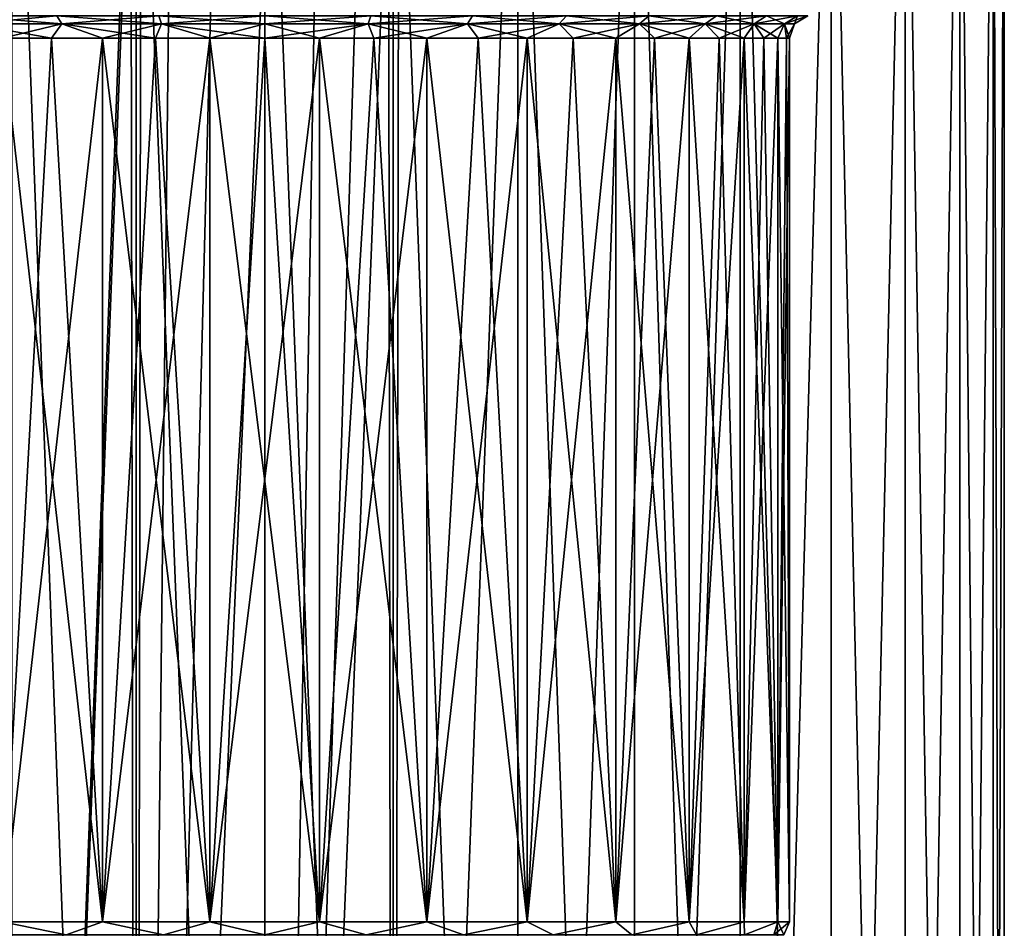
# Model space of a CAD drawing. Header units: millimetres. Extents: x -178 to 325, y 0 to 197.
# Tile 144 of 256: x 145 to 166, y 47 to 67. Entities that reach past the tile are written whole.
import ezdxf

# ---------------------------------------------------------------- set-up
doc = ezdxf.new("R2010")
doc.units = ezdxf.units.MM
doc.header["$LTSCALE"] = 52.148148
for name, color, linetype in [('715', 7, 'CONTINUOUS'), ('716', 7, 'CONTINUOUS'), ('720', 7, 'CONTINUOUS'), ('722', 7, 'CONTINUOUS'), ('736', 7, 'CONTINUOUS'), ('737', 7, 'CONTINUOUS'), ('738', 7, 'CONTINUOUS'), ('739', 7, 'CONTINUOUS')]:
    doc.layers.add(name, color=color, linetype=linetype)

msp = doc.modelspace()

# ---------------------------------------------------------------- linework, layer by layer
at = {"layer": '715', "linetype": 'CONTINUOUS'}
for points in [[(147.222, 76.5, -15.757), (144.527, 5, -15.035), (144.528, 76.5, -15.035), (147.222, 76.5, -15.757)], [(144.527, 5, -15.035), (147.222, 76.5, -15.757), (147.1, 72.2, -15.735), (144.527, 5, -15.035)], [(155.473, 5, -15.035), (152.779, 5, -15.757), (155.472, 76.5, -15.035), (155.473, 5, -15.035)], [(155.472, 76.5, -15.035), (152.779, 5, -15.757), (152.9, 72.2, -15.735), (155.472, 76.5, -15.035)], [(158, 76.5, -13.856), (155.473, 5, -15.035), (155.472, 76.5, -15.035), (158, 76.5, -13.856)], [(158.001, 5, -13.856), (155.473, 5, -15.035), (158, 76.5, -13.856), (158.001, 5, -13.856)], [(160.285, 76.5, -12.257), (158.001, 5, -13.856), (158, 76.5, -13.856), (160.285, 76.5, -12.257)], [(160.285, 5, -12.256), (158.001, 5, -13.856), (160.285, 76.5, -12.257), (160.285, 5, -12.256)], [(162.257, 5, -10.284), (160.285, 5, -12.256), (162.257, 76.5, -10.285), (162.257, 5, -10.284)], [(162.257, 76.5, -10.285), (160.285, 5, -12.256), (160.285, 76.5, -12.257), (162.257, 76.5, -10.285)], [(163.857, 5, -7.999), (162.257, 5, -10.284), (163.856, 76.5, -8), (163.857, 5, -7.999)], [(163.856, 76.5, -8), (162.257, 5, -10.284), (162.257, 76.5, -10.285), (163.856, 76.5, -8)], [(165.035, 76.5, -5.472), (163.857, 5, -7.999), (163.856, 76.5, -8), (165.035, 76.5, -5.472)], [(165.035, 5, -5.471), (163.857, 5, -7.999), (165.035, 76.5, -5.472), (165.035, 5, -5.471)], [(165.757, 5, -2.778), (165.035, 5, -5.471), (165.757, 76.5, -2.778), (165.757, 5, -2.778)], [(165.757, 76.5, -2.778), (165.035, 5, -5.471), (165.035, 76.5, -5.472), (165.757, 76.5, -2.778)], [(166, 5), (165.757, 5, -2.778), (166, 76.5), (166, 5)], [(166, 76.5), (165.757, 5, -2.778), (165.757, 76.5, -2.778), (166, 76.5)], [(147.221, 5, -15.757), (144.527, 5, -15.035), (147.1, 72.2, -15.735), (147.221, 5, -15.757)], [(147.322, 71.088, -15.774), (147.221, 5, -15.757), (147.1, 72.2, -15.735), (147.322, 71.088, -15.774)], [(152.9, 72.2, -15.735), (152.779, 5, -15.757), (152.678, 71.087, -15.774), (152.9, 72.2, -15.735)], [(147.951, 70.148, -15.868), (147.221, 5, -15.757), (147.322, 71.088, -15.774), (147.951, 70.148, -15.868)], [(152.779, 5, -15.757), (150, 5, -16), (152.678, 71.087, -15.774), (152.779, 5, -15.757)], [(152.678, 71.087, -15.774), (150, 5, -16), (152.048, 70.147, -15.868), (152.678, 71.087, -15.774)], [(148.89, 69.521, -15.961), (147.221, 5, -15.757), (147.951, 70.148, -15.868), (148.89, 69.521, -15.961)], [(152.048, 70.147, -15.868), (150, 5, -16), (151.109, 69.52, -15.962), (152.048, 70.147, -15.868)], [(150, 69.3, -16), (147.221, 5, -15.757), (148.89, 69.521, -15.961), (150, 69.3, -16)], [(150, 5, -16), (150, 69.3, -16), (151.109, 69.52, -15.962), (150, 5, -16)], [(150, 5, -16), (147.221, 5, -15.757), (150, 69.3, -16), (150, 5, -16)]]:
    msp.add_3dface(points, dxfattribs=at)
at = {"layer": '716', "linetype": 'CONTINUOUS'}
for points in [[(144.527, 5, 15.035), (147.221, 5, 15.757), (144.528, 76.5, 15.035), (144.527, 5, 15.035)], [(144.528, 76.5, 15.035), (147.221, 5, 15.757), (147.222, 76.5, 15.757), (144.528, 76.5, 15.035)], [(147.221, 5, 15.757), (150, 5, 16), (147.222, 76.5, 15.757), (147.221, 5, 15.757)], [(147.222, 76.5, 15.757), (150, 5, 16), (150, 76.5, 16), (147.222, 76.5, 15.757)], [(150, 5, 16), (152.779, 5, 15.757), (150, 76.5, 16), (150, 5, 16)], [(150, 76.5, 16), (152.779, 5, 15.757), (152.778, 76.5, 15.757), (150, 76.5, 16)], [(152.779, 5, 15.757), (155.473, 5, 15.035), (152.778, 76.5, 15.757), (152.779, 5, 15.757)], [(152.778, 76.5, 15.757), (155.473, 5, 15.035), (155.472, 76.5, 15.035), (152.778, 76.5, 15.757)], [(155.473, 5, 15.035), (158.001, 5, 13.856), (155.472, 76.5, 15.035), (155.473, 5, 15.035)], [(155.472, 76.5, 15.035), (158.001, 5, 13.856), (158, 76.5, 13.856), (155.472, 76.5, 15.035)], [(158.001, 5, 13.856), (160.285, 5, 12.256), (158, 76.5, 13.856), (158.001, 5, 13.856)], [(158, 76.5, 13.856), (160.285, 5, 12.256), (160.285, 76.5, 12.257), (158, 76.5, 13.856)], [(160.285, 5, 12.256), (162.257, 5, 10.284), (160.285, 76.5, 12.257), (160.285, 5, 12.256)], [(160.285, 76.5, 12.257), (162.257, 5, 10.284), (162.257, 76.5, 10.285), (160.285, 76.5, 12.257)], [(162.257, 5, 10.284), (163.857, 5, 7.999), (162.257, 76.5, 10.285), (162.257, 5, 10.284)], [(162.257, 76.5, 10.285), (163.857, 5, 7.999), (163.856, 76.5, 8), (162.257, 76.5, 10.285)], [(163.857, 5, 7.999), (165.035, 5, 5.471), (163.856, 76.5, 8), (163.857, 5, 7.999)], [(163.856, 76.5, 8), (165.035, 5, 5.471), (165.035, 76.5, 5.472), (163.856, 76.5, 8)], [(165.035, 5, 5.471), (165.757, 5, 2.778), (165.035, 76.5, 5.472), (165.035, 5, 5.471)], [(165.035, 76.5, 5.472), (165.757, 5, 2.778), (165.757, 76.5, 2.778), (165.035, 76.5, 5.472)], [(166, 5), (166, 76.5), (165.757, 76.5, 2.778), (166, 5)], [(165.757, 5, 2.778), (166, 5), (165.757, 76.5, 2.778), (165.757, 5, 2.778)]]:
    msp.add_3dface(points, dxfattribs=at)
at = {"layer": '720', "linetype": 'CONTINUOUS'}
for points in [[(146.493, 47.4, 10.794), (144.325, 47.4, 9.829), (146.493, 66.51, 10.794), (146.493, 47.4, 10.794)], [(146.493, 66.51, 10.794), (144.325, 47.4, 9.829), (145.384, 66.51, 10.369), (146.493, 66.51, 10.794)], [(145.384, 66.51, 10.369), (144.325, 47.4, 9.829), (144.325, 66.51, 9.829), (145.384, 66.51, 10.369)], [(148.814, 47.4, 11.288), (146.493, 47.4, 10.794), (148.814, 66.51, 11.288), (148.814, 47.4, 11.288)], [(148.814, 66.51, 11.288), (146.493, 47.4, 10.794), (147.64, 66.51, 11.102), (148.814, 66.51, 11.288)], [(147.64, 66.51, 11.102), (146.493, 47.4, 10.794), (146.493, 66.51, 10.794), (147.64, 66.51, 11.102)], [(151.186, 47.4, 11.288), (148.814, 47.4, 11.288), (151.186, 66.51, 11.288), (151.186, 47.4, 11.288)], [(151.186, 66.51, 11.288), (148.814, 47.4, 11.288), (150, 66.51, 11.35), (151.186, 66.51, 11.288)], [(150, 66.51, 11.35), (148.814, 47.4, 11.288), (148.814, 66.51, 11.288), (150, 66.51, 11.35)], [(153.507, 47.4, 10.794), (151.186, 47.4, 11.288), (153.507, 66.51, 10.794), (153.507, 47.4, 10.794)], [(153.507, 66.51, 10.794), (151.186, 47.4, 11.288), (152.36, 66.51, 11.102), (153.507, 66.51, 10.794)], [(152.36, 66.51, 11.102), (151.186, 47.4, 11.288), (151.186, 66.51, 11.288), (152.36, 66.51, 11.102)], [(155.675, 47.4, 9.829), (153.507, 47.4, 10.794), (155.675, 66.51, 9.829), (155.675, 47.4, 9.829)], [(155.675, 66.51, 9.829), (153.507, 47.4, 10.794), (154.616, 66.51, 10.369), (155.675, 66.51, 9.829)], [(154.616, 66.51, 10.369), (153.507, 47.4, 10.794), (153.507, 66.51, 10.794), (154.616, 66.51, 10.369)], [(157.595, 47.4, 8.435), (155.675, 47.4, 9.829), (157.595, 66.51, 8.435), (157.595, 47.4, 8.435)], [(157.595, 66.51, 8.435), (155.675, 47.4, 9.829), (156.671, 66.51, 9.182), (157.595, 66.51, 8.435)], [(156.671, 66.51, 9.182), (155.675, 47.4, 9.829), (155.675, 66.51, 9.829), (156.671, 66.51, 9.182)], [(159.182, 47.4, 6.671), (157.595, 47.4, 8.435), (159.182, 66.51, 6.671), (159.182, 47.4, 6.671)], [(159.182, 66.51, 6.671), (157.595, 47.4, 8.435), (158.435, 66.51, 7.595), (159.182, 66.51, 6.671)], [(158.435, 66.51, 7.595), (157.595, 47.4, 8.435), (157.595, 66.51, 8.435), (158.435, 66.51, 7.595)], [(160.369, 47.4, 4.616), (159.182, 47.4, 6.671), (160.369, 66.51, 4.616), (160.369, 47.4, 4.616)], [(160.369, 66.51, 4.616), (159.182, 47.4, 6.671), (159.829, 66.51, 5.675), (160.369, 66.51, 4.616)], [(159.829, 66.51, 5.675), (159.182, 47.4, 6.671), (159.182, 66.51, 6.671), (159.829, 66.51, 5.675)], [(161.102, 47.4, 2.36), (160.369, 47.4, 4.616), (161.102, 66.51, 2.36), (161.102, 47.4, 2.36)], [(161.102, 66.51, 2.36), (160.369, 47.4, 4.616), (160.794, 66.51, 3.507), (161.102, 66.51, 2.36)], [(160.794, 66.51, 3.507), (160.369, 47.4, 4.616), (160.369, 66.51, 4.616), (160.794, 66.51, 3.507)], [(161.35, 47.4), (161.102, 47.4, 2.36), (161.35, 66.51), (161.35, 47.4)], [(161.35, 66.51), (161.102, 47.4, 2.36), (161.288, 66.51, 1.186), (161.35, 66.51)], [(161.288, 66.51, 1.186), (161.102, 47.4, 2.36), (161.102, 66.51, 2.36), (161.288, 66.51, 1.186)]]:
    msp.add_3dface(points, dxfattribs=at)
at = {"layer": '722', "linetype": 'CONTINUOUS'}
for points in [[(144.325, 47.4, -9.829), (146.493, 47.4, -10.794), (144.325, 66.51, -9.829), (144.325, 47.4, -9.829)], [(144.325, 66.51, -9.829), (146.493, 47.4, -10.794), (145.384, 66.51, -10.369), (144.325, 66.51, -9.829)], [(145.384, 66.51, -10.369), (146.493, 47.4, -10.794), (146.493, 66.51, -10.794), (145.384, 66.51, -10.369)], [(146.493, 47.4, -10.794), (148.814, 47.4, -11.288), (146.493, 66.51, -10.794), (146.493, 47.4, -10.794)], [(146.493, 66.51, -10.794), (148.814, 47.4, -11.288), (147.64, 66.51, -11.102), (146.493, 66.51, -10.794)], [(147.64, 66.51, -11.102), (148.814, 47.4, -11.288), (148.814, 66.51, -11.288), (147.64, 66.51, -11.102)], [(148.814, 47.4, -11.288), (151.186, 47.4, -11.288), (148.814, 66.51, -11.288), (148.814, 47.4, -11.288)], [(148.814, 66.51, -11.288), (151.186, 47.4, -11.288), (150, 66.51, -11.35), (148.814, 66.51, -11.288)], [(150, 66.51, -11.35), (151.186, 47.4, -11.288), (151.186, 66.51, -11.288), (150, 66.51, -11.35)], [(151.186, 47.4, -11.288), (153.507, 47.4, -10.794), (151.186, 66.51, -11.288), (151.186, 47.4, -11.288)], [(151.186, 66.51, -11.288), (153.507, 47.4, -10.794), (152.36, 66.51, -11.102), (151.186, 66.51, -11.288)], [(152.36, 66.51, -11.102), (153.507, 47.4, -10.794), (153.507, 66.51, -10.794), (152.36, 66.51, -11.102)], [(153.507, 47.4, -10.794), (155.675, 47.4, -9.829), (153.507, 66.51, -10.794), (153.507, 47.4, -10.794)], [(153.507, 66.51, -10.794), (155.675, 47.4, -9.829), (154.616, 66.51, -10.369), (153.507, 66.51, -10.794)], [(154.616, 66.51, -10.369), (155.675, 47.4, -9.829), (155.675, 66.51, -9.829), (154.616, 66.51, -10.369)], [(155.675, 47.4, -9.829), (157.595, 47.4, -8.435), (155.675, 66.51, -9.829), (155.675, 47.4, -9.829)], [(155.675, 66.51, -9.829), (157.595, 47.4, -8.435), (156.671, 66.51, -9.182), (155.675, 66.51, -9.829)], [(156.671, 66.51, -9.182), (157.595, 47.4, -8.435), (157.595, 66.51, -8.435), (156.671, 66.51, -9.182)], [(157.595, 47.4, -8.435), (159.182, 47.4, -6.671), (157.595, 66.51, -8.435), (157.595, 47.4, -8.435)], [(157.595, 66.51, -8.435), (159.182, 47.4, -6.671), (158.435, 66.51, -7.595), (157.595, 66.51, -8.435)], [(158.435, 66.51, -7.595), (159.182, 47.4, -6.671), (159.182, 66.51, -6.671), (158.435, 66.51, -7.595)], [(159.182, 47.4, -6.671), (160.369, 47.4, -4.616), (159.182, 66.51, -6.671), (159.182, 47.4, -6.671)], [(159.182, 66.51, -6.671), (160.369, 47.4, -4.616), (159.829, 66.51, -5.675), (159.182, 66.51, -6.671)], [(159.829, 66.51, -5.675), (160.369, 47.4, -4.616), (160.369, 66.51, -4.616), (159.829, 66.51, -5.675)], [(160.369, 47.4, -4.616), (161.102, 47.4, -2.36), (160.369, 66.51, -4.616), (160.369, 47.4, -4.616)], [(160.369, 66.51, -4.616), (161.102, 47.4, -2.36), (160.794, 66.51, -3.507), (160.369, 66.51, -4.616)], [(160.794, 66.51, -3.507), (161.102, 47.4, -2.36), (161.102, 66.51, -2.36), (160.794, 66.51, -3.507)], [(161.102, 47.4, -2.36), (161.35, 47.4), (161.102, 66.51, -2.36), (161.102, 47.4, -2.36)], [(161.102, 66.51, -2.36), (161.35, 47.4), (161.288, 66.51, -1.186), (161.102, 66.51, -2.36)], [(161.35, 47.4), (161.35, 66.51), (161.288, 66.51, -1.186), (161.35, 47.4)]]:
    msp.add_3dface(points, dxfattribs=at)
at = {"layer": '736', "linetype": 'CONTINUOUS'}
for points in [[(145.701, 47.117, -10.378), (144.325, 47.4, -9.829), (143.759, 47.117, -9.34), (145.701, 47.117, -10.378)], [(146.493, 47.4, -10.794), (144.325, 47.4, -9.829), (145.701, 47.117, -10.378), (146.493, 47.4, -10.794)], [(147.809, 47.117, -11.017), (146.493, 47.4, -10.794), (145.701, 47.117, -10.378), (147.809, 47.117, -11.017)], [(148.814, 47.4, -11.288), (146.493, 47.4, -10.794), (147.809, 47.117, -11.017), (148.814, 47.4, -11.288)], [(150, 47.117, -11.233), (148.814, 47.4, -11.288), (147.809, 47.117, -11.017), (150, 47.117, -11.233)], [(151.186, 47.4, -11.288), (148.814, 47.4, -11.288), (150, 47.117, -11.233), (151.186, 47.4, -11.288)], [(152.191, 47.117, -11.017), (151.186, 47.4, -11.288), (150, 47.117, -11.233), (152.191, 47.117, -11.017)], [(153.507, 47.4, -10.794), (151.186, 47.4, -11.288), (152.191, 47.117, -11.017), (153.507, 47.4, -10.794)], [(154.299, 47.117, -10.378), (153.507, 47.4, -10.794), (152.191, 47.117, -11.017), (154.299, 47.117, -10.378)], [(155.675, 47.4, -9.829), (153.507, 47.4, -10.794), (154.299, 47.117, -10.378), (155.675, 47.4, -9.829)], [(156.241, 47.117, -9.34), (155.675, 47.4, -9.829), (154.299, 47.117, -10.378), (156.241, 47.117, -9.34)], [(157.595, 47.4, -8.435), (155.675, 47.4, -9.829), (156.241, 47.117, -9.34), (157.595, 47.4, -8.435)], [(157.943, 47.117, -7.943), (157.595, 47.4, -8.435), (156.241, 47.117, -9.34), (157.943, 47.117, -7.943)], [(159.182, 47.4, -6.671), (157.595, 47.4, -8.435), (157.943, 47.117, -7.943), (159.182, 47.4, -6.671)], [(159.34, 47.117, -6.241), (159.182, 47.4, -6.671), (157.943, 47.117, -7.943), (159.34, 47.117, -6.241)], [(160.369, 47.4, -4.616), (159.182, 47.4, -6.671), (159.34, 47.117, -6.241), (160.369, 47.4, -4.616)], [(160.378, 47.117, -4.299), (160.369, 47.4, -4.616), (159.34, 47.117, -6.241), (160.378, 47.117, -4.299)], [(161.102, 47.4, -2.36), (160.369, 47.4, -4.616), (160.378, 47.117, -4.299), (161.102, 47.4, -2.36)], [(161.017, 47.117, -2.191), (161.102, 47.4, -2.36), (160.378, 47.117, -4.299), (161.017, 47.117, -2.191)], [(161.233, 47.117), (161.102, 47.4, -2.36), (161.017, 47.117, -2.191), (161.233, 47.117)], [(161.35, 47.4), (161.102, 47.4, -2.36), (161.233, 47.117), (161.35, 47.4)]]:
    msp.add_3dface(points, dxfattribs=at)
at = {"layer": '737', "linetype": 'CONTINUOUS'}
for points in [[(143.759, 47.117, 9.34), (144.325, 47.4, 9.829), (145.701, 47.117, 10.378), (143.759, 47.117, 9.34)], [(144.325, 47.4, 9.829), (146.493, 47.4, 10.794), (145.701, 47.117, 10.378), (144.325, 47.4, 9.829)], [(145.701, 47.117, 10.378), (146.493, 47.4, 10.794), (147.809, 47.117, 11.017), (145.701, 47.117, 10.378)], [(146.493, 47.4, 10.794), (148.814, 47.4, 11.288), (147.809, 47.117, 11.017), (146.493, 47.4, 10.794)], [(147.809, 47.117, 11.017), (148.814, 47.4, 11.288), (150, 47.117, 11.233), (147.809, 47.117, 11.017)], [(148.814, 47.4, 11.288), (151.186, 47.4, 11.288), (150, 47.117, 11.233), (148.814, 47.4, 11.288)], [(150, 47.117, 11.233), (151.186, 47.4, 11.288), (152.191, 47.117, 11.017), (150, 47.117, 11.233)], [(151.186, 47.4, 11.288), (153.507, 47.4, 10.794), (152.191, 47.117, 11.017), (151.186, 47.4, 11.288)], [(152.191, 47.117, 11.017), (153.507, 47.4, 10.794), (154.299, 47.117, 10.378), (152.191, 47.117, 11.017)], [(153.507, 47.4, 10.794), (155.675, 47.4, 9.829), (154.299, 47.117, 10.378), (153.507, 47.4, 10.794)], [(154.299, 47.117, 10.378), (155.675, 47.4, 9.829), (156.241, 47.117, 9.34), (154.299, 47.117, 10.378)], [(155.675, 47.4, 9.829), (157.595, 47.4, 8.435), (156.241, 47.117, 9.34), (155.675, 47.4, 9.829)], [(156.241, 47.117, 9.34), (157.595, 47.4, 8.435), (157.943, 47.117, 7.943), (156.241, 47.117, 9.34)], [(157.595, 47.4, 8.435), (159.182, 47.4, 6.671), (157.943, 47.117, 7.943), (157.595, 47.4, 8.435)], [(157.943, 47.117, 7.943), (159.182, 47.4, 6.671), (159.34, 47.117, 6.241), (157.943, 47.117, 7.943)], [(159.182, 47.4, 6.671), (160.369, 47.4, 4.616), (159.34, 47.117, 6.241), (159.182, 47.4, 6.671)], [(159.34, 47.117, 6.241), (160.369, 47.4, 4.616), (160.378, 47.117, 4.299), (159.34, 47.117, 6.241)], [(160.369, 47.4, 4.616), (161.102, 47.4, 2.36), (160.378, 47.117, 4.299), (160.369, 47.4, 4.616)], [(160.378, 47.117, 4.299), (161.102, 47.4, 2.36), (161.017, 47.117, 2.191), (160.378, 47.117, 4.299)], [(161.102, 47.4, 2.36), (161.35, 47.4), (161.017, 47.117, 2.191), (161.102, 47.4, 2.36)], [(161.017, 47.117, 2.191), (161.35, 47.4), (161.233, 47.117), (161.017, 47.117, 2.191)]]:
    msp.add_3dface(points, dxfattribs=at)
at = {"layer": '738', "linetype": 'CONTINUOUS'}
for points in [[(145.503, 67, -10.856), (143.472, 67, -9.77), (145.613, 66.826, -10.59), (145.503, 67, -10.856)], [(145.613, 66.826, -10.59), (143.472, 67, -9.77), (143.632, 66.826, -9.531), (145.613, 66.826, -10.59)], [(147.708, 67, -11.524), (145.503, 67, -10.856), (147.764, 66.826, -11.242), (147.708, 67, -11.524)], [(147.764, 66.826, -11.242), (145.503, 67, -10.856), (145.613, 66.826, -10.59), (147.764, 66.826, -11.242)], [(150, 67, -11.75), (147.708, 67, -11.524), (150, 66.826, -11.463), (150, 67, -11.75)], [(150, 66.826, -11.463), (147.708, 67, -11.524), (147.764, 66.826, -11.242), (150, 66.826, -11.463)], [(152.292, 67, -11.524), (150, 67, -11.75), (152.236, 66.826, -11.242), (152.292, 67, -11.524)], [(152.236, 66.826, -11.242), (150, 67, -11.75), (150, 66.826, -11.463), (152.236, 66.826, -11.242)], [(154.387, 66.826, -10.59), (152.292, 67, -11.524), (152.236, 66.826, -11.242), (154.387, 66.826, -10.59)], [(154.497, 67, -10.856), (152.292, 67, -11.524), (154.387, 66.826, -10.59), (154.497, 67, -10.856)], [(156.368, 66.826, -9.531), (154.497, 67, -10.856), (154.387, 66.826, -10.59), (156.368, 66.826, -9.531)], [(156.528, 67, -9.77), (154.497, 67, -10.856), (156.368, 66.826, -9.531), (156.528, 67, -9.77)], [(158.105, 66.826, -8.105), (156.528, 67, -9.77), (156.368, 66.826, -9.531), (158.105, 66.826, -8.105)], [(158.309, 67, -8.309), (156.528, 67, -9.77), (158.105, 66.826, -8.105), (158.309, 67, -8.309)], [(159.531, 66.826, -6.368), (158.309, 67, -8.309), (158.105, 66.826, -8.105), (159.531, 66.826, -6.368)], [(159.77, 67, -6.528), (158.309, 67, -8.309), (159.531, 66.826, -6.368), (159.77, 67, -6.528)], [(160.59, 66.826, -4.387), (159.77, 67, -6.528), (159.531, 66.826, -6.368), (160.59, 66.826, -4.387)], [(160.856, 67, -4.497), (159.77, 67, -6.528), (160.59, 66.826, -4.387), (160.856, 67, -4.497)], [(161.242, 66.826, -2.236), (160.856, 67, -4.497), (160.59, 66.826, -4.387), (161.242, 66.826, -2.236)], [(161.524, 67, -2.292), (160.856, 67, -4.497), (161.242, 66.826, -2.236), (161.524, 67, -2.292)], [(161.463, 66.826, 0), (161.524, 67, -2.292), (161.242, 66.826, -2.236), (161.463, 66.826, 0)], [(161.75, 67), (161.524, 67, -2.292), (161.463, 66.826, 0), (161.75, 67)], [(144.325, 66.51, -9.829), (145.384, 66.51, -10.369), (143.632, 66.826, -9.531), (144.325, 66.51, -9.829)], [(145.384, 66.51, -10.369), (145.613, 66.826, -10.59), (143.632, 66.826, -9.531), (145.384, 66.51, -10.369)], [(145.384, 66.51, -10.369), (146.493, 66.51, -10.794), (145.613, 66.826, -10.59), (145.384, 66.51, -10.369)], [(146.493, 66.51, -10.794), (147.64, 66.51, -11.102), (145.613, 66.826, -10.59), (146.493, 66.51, -10.794)], [(147.64, 66.51, -11.102), (147.764, 66.826, -11.242), (145.613, 66.826, -10.59), (147.64, 66.51, -11.102)], [(147.64, 66.51, -11.102), (148.814, 66.51, -11.288), (147.764, 66.826, -11.242), (147.64, 66.51, -11.102)], [(148.814, 66.51, -11.288), (150, 66.51, -11.35), (147.764, 66.826, -11.242), (148.814, 66.51, -11.288)], [(150, 66.51, -11.35), (150, 66.826, -11.463), (147.764, 66.826, -11.242), (150, 66.51, -11.35)], [(150, 66.51, -11.35), (151.186, 66.51, -11.288), (150, 66.826, -11.463), (150, 66.51, -11.35)], [(151.186, 66.51, -11.288), (152.236, 66.826, -11.242), (150, 66.826, -11.463), (151.186, 66.51, -11.288)], [(151.186, 66.51, -11.288), (152.36, 66.51, -11.102), (152.236, 66.826, -11.242), (151.186, 66.51, -11.288)], [(152.36, 66.51, -11.102), (153.507, 66.51, -10.794), (152.236, 66.826, -11.242), (152.36, 66.51, -11.102)], [(153.507, 66.51, -10.794), (154.387, 66.826, -10.59), (152.236, 66.826, -11.242), (153.507, 66.51, -10.794)], [(153.507, 66.51, -10.794), (154.616, 66.51, -10.369), (154.387, 66.826, -10.59), (153.507, 66.51, -10.794)], [(154.616, 66.51, -10.369), (155.675, 66.51, -9.829), (154.387, 66.826, -10.59), (154.616, 66.51, -10.369)], [(155.675, 66.51, -9.829), (156.368, 66.826, -9.531), (154.387, 66.826, -10.59), (155.675, 66.51, -9.829)], [(155.675, 66.51, -9.829), (156.671, 66.51, -9.182), (156.368, 66.826, -9.531), (155.675, 66.51, -9.829)], [(156.671, 66.51, -9.182), (157.595, 66.51, -8.435), (156.368, 66.826, -9.531), (156.671, 66.51, -9.182)], [(157.595, 66.51, -8.435), (158.105, 66.826, -8.105), (156.368, 66.826, -9.531), (157.595, 66.51, -8.435)], [(157.595, 66.51, -8.435), (158.435, 66.51, -7.595), (158.105, 66.826, -8.105), (157.595, 66.51, -8.435)], [(158.435, 66.51, -7.595), (159.182, 66.51, -6.671), (158.105, 66.826, -8.105), (158.435, 66.51, -7.595)], [(159.182, 66.51, -6.671), (159.531, 66.826, -6.368), (158.105, 66.826, -8.105), (159.182, 66.51, -6.671)], [(159.182, 66.51, -6.671), (159.829, 66.51, -5.675), (159.531, 66.826, -6.368), (159.182, 66.51, -6.671)], [(159.829, 66.51, -5.675), (160.369, 66.51, -4.616), (159.531, 66.826, -6.368), (159.829, 66.51, -5.675)], [(160.369, 66.51, -4.616), (160.59, 66.826, -4.387), (159.531, 66.826, -6.368), (160.369, 66.51, -4.616)], [(160.369, 66.51, -4.616), (160.794, 66.51, -3.507), (160.59, 66.826, -4.387), (160.369, 66.51, -4.616)], [(160.794, 66.51, -3.507), (161.102, 66.51, -2.36), (160.59, 66.826, -4.387), (160.794, 66.51, -3.507)], [(161.102, 66.51, -2.36), (161.242, 66.826, -2.236), (160.59, 66.826, -4.387), (161.102, 66.51, -2.36)], [(161.102, 66.51, -2.36), (161.288, 66.51, -1.186), (161.242, 66.826, -2.236), (161.102, 66.51, -2.36)], [(161.288, 66.51, -1.186), (161.35, 66.51), (161.242, 66.826, -2.236), (161.288, 66.51, -1.186)], [(161.35, 66.51), (161.463, 66.826, 0), (161.242, 66.826, -2.236), (161.35, 66.51)]]:
    msp.add_3dface(points, dxfattribs=at)
at = {"layer": '739', "linetype": 'CONTINUOUS'}
for points in [[(143.472, 67, 9.77), (145.503, 67, 10.856), (143.632, 66.826, 9.531), (143.472, 67, 9.77)], [(143.632, 66.826, 9.531), (145.503, 67, 10.856), (145.613, 66.826, 10.59), (143.632, 66.826, 9.531)], [(145.503, 67, 10.856), (147.708, 67, 11.524), (145.613, 66.826, 10.59), (145.503, 67, 10.856)], [(145.613, 66.826, 10.59), (147.708, 67, 11.524), (147.764, 66.826, 11.242), (145.613, 66.826, 10.59)], [(147.708, 67, 11.524), (150, 67, 11.75), (147.764, 66.826, 11.242), (147.708, 67, 11.524)], [(147.764, 66.826, 11.242), (150, 67, 11.75), (150, 66.826, 11.463), (147.764, 66.826, 11.242)], [(150, 67, 11.75), (152.292, 67, 11.524), (150, 66.826, 11.463), (150, 67, 11.75)], [(150, 66.826, 11.463), (152.292, 67, 11.524), (152.236, 66.826, 11.242), (150, 66.826, 11.463)], [(152.292, 67, 11.524), (154.497, 67, 10.856), (152.236, 66.826, 11.242), (152.292, 67, 11.524)], [(152.236, 66.826, 11.242), (154.497, 67, 10.856), (154.387, 66.826, 10.59), (152.236, 66.826, 11.242)], [(154.497, 67, 10.856), (156.528, 67, 9.77), (154.387, 66.826, 10.59), (154.497, 67, 10.856)], [(154.387, 66.826, 10.59), (156.528, 67, 9.77), (156.368, 66.826, 9.531), (154.387, 66.826, 10.59)], [(156.528, 67, 9.77), (158.309, 67, 8.309), (156.368, 66.826, 9.531), (156.528, 67, 9.77)], [(156.368, 66.826, 9.531), (158.309, 67, 8.309), (158.105, 66.826, 8.105), (156.368, 66.826, 9.531)], [(158.309, 67, 8.309), (159.77, 67, 6.528), (158.105, 66.826, 8.105), (158.309, 67, 8.309)], [(158.105, 66.826, 8.105), (159.77, 67, 6.528), (159.531, 66.826, 6.368), (158.105, 66.826, 8.105)], [(159.77, 67, 6.528), (160.856, 67, 4.497), (159.531, 66.826, 6.368), (159.77, 67, 6.528)], [(159.531, 66.826, 6.368), (160.856, 67, 4.497), (160.59, 66.826, 4.387), (159.531, 66.826, 6.368)], [(160.856, 67, 4.497), (161.524, 67, 2.292), (160.59, 66.826, 4.387), (160.856, 67, 4.497)], [(160.59, 66.826, 4.387), (161.524, 67, 2.292), (161.242, 66.826, 2.236), (160.59, 66.826, 4.387)], [(161.524, 67, 2.292), (161.75, 67), (161.242, 66.826, 2.236), (161.524, 67, 2.292)], [(161.242, 66.826, 2.236), (161.75, 67), (161.463, 66.826, 0), (161.242, 66.826, 2.236)], [(144.325, 66.51, 9.829), (143.632, 66.826, 9.531), (145.613, 66.826, 10.59), (144.325, 66.51, 9.829)], [(145.384, 66.51, 10.369), (144.325, 66.51, 9.829), (145.613, 66.826, 10.59), (145.384, 66.51, 10.369)], [(146.493, 66.51, 10.794), (145.384, 66.51, 10.369), (145.613, 66.826, 10.59), (146.493, 66.51, 10.794)], [(146.493, 66.51, 10.794), (145.613, 66.826, 10.59), (147.764, 66.826, 11.242), (146.493, 66.51, 10.794)], [(147.64, 66.51, 11.102), (146.493, 66.51, 10.794), (147.764, 66.826, 11.242), (147.64, 66.51, 11.102)], [(148.814, 66.51, 11.288), (147.64, 66.51, 11.102), (147.764, 66.826, 11.242), (148.814, 66.51, 11.288)], [(148.814, 66.51, 11.288), (147.764, 66.826, 11.242), (150, 66.826, 11.463), (148.814, 66.51, 11.288)], [(150, 66.51, 11.35), (148.814, 66.51, 11.288), (150, 66.826, 11.463), (150, 66.51, 11.35)], [(151.186, 66.51, 11.288), (150, 66.51, 11.35), (152.236, 66.826, 11.242), (151.186, 66.51, 11.288)], [(150, 66.51, 11.35), (150, 66.826, 11.463), (152.236, 66.826, 11.242), (150, 66.51, 11.35)], [(152.36, 66.51, 11.102), (151.186, 66.51, 11.288), (152.236, 66.826, 11.242), (152.36, 66.51, 11.102)], [(152.36, 66.51, 11.102), (152.236, 66.826, 11.242), (154.387, 66.826, 10.59), (152.36, 66.51, 11.102)], [(153.507, 66.51, 10.794), (152.36, 66.51, 11.102), (154.387, 66.826, 10.59), (153.507, 66.51, 10.794)], [(154.616, 66.51, 10.369), (153.507, 66.51, 10.794), (154.387, 66.826, 10.59), (154.616, 66.51, 10.369)], [(154.616, 66.51, 10.369), (154.387, 66.826, 10.59), (156.368, 66.826, 9.531), (154.616, 66.51, 10.369)], [(155.675, 66.51, 9.829), (154.616, 66.51, 10.369), (156.368, 66.826, 9.531), (155.675, 66.51, 9.829)], [(156.671, 66.51, 9.182), (155.675, 66.51, 9.829), (156.368, 66.826, 9.531), (156.671, 66.51, 9.182)], [(156.671, 66.51, 9.182), (156.368, 66.826, 9.531), (158.105, 66.826, 8.105), (156.671, 66.51, 9.182)], [(157.595, 66.51, 8.435), (156.671, 66.51, 9.182), (158.105, 66.826, 8.105), (157.595, 66.51, 8.435)], [(158.435, 66.51, 7.595), (157.595, 66.51, 8.435), (158.105, 66.826, 8.105), (158.435, 66.51, 7.595)], [(158.435, 66.51, 7.595), (158.105, 66.826, 8.105), (159.531, 66.826, 6.368), (158.435, 66.51, 7.595)], [(159.182, 66.51, 6.671), (158.435, 66.51, 7.595), (159.531, 66.826, 6.368), (159.182, 66.51, 6.671)], [(159.829, 66.51, 5.675), (159.182, 66.51, 6.671), (159.531, 66.826, 6.368), (159.829, 66.51, 5.675)], [(159.829, 66.51, 5.675), (159.531, 66.826, 6.368), (160.59, 66.826, 4.387), (159.829, 66.51, 5.675)], [(160.369, 66.51, 4.616), (159.829, 66.51, 5.675), (160.59, 66.826, 4.387), (160.369, 66.51, 4.616)], [(160.794, 66.51, 3.507), (160.369, 66.51, 4.616), (160.59, 66.826, 4.387), (160.794, 66.51, 3.507)], [(160.794, 66.51, 3.507), (160.59, 66.826, 4.387), (161.242, 66.826, 2.236), (160.794, 66.51, 3.507)], [(161.102, 66.51, 2.36), (160.794, 66.51, 3.507), (161.242, 66.826, 2.236), (161.102, 66.51, 2.36)], [(161.288, 66.51, 1.186), (161.102, 66.51, 2.36), (161.242, 66.826, 2.236), (161.288, 66.51, 1.186)], [(161.288, 66.51, 1.186), (161.242, 66.826, 2.236), (161.463, 66.826, 0), (161.288, 66.51, 1.186)], [(161.35, 66.51), (161.288, 66.51, 1.186), (161.463, 66.826, 0), (161.35, 66.51)]]:
    msp.add_3dface(points, dxfattribs=at)

doc.saveas('drawing.dxf')
